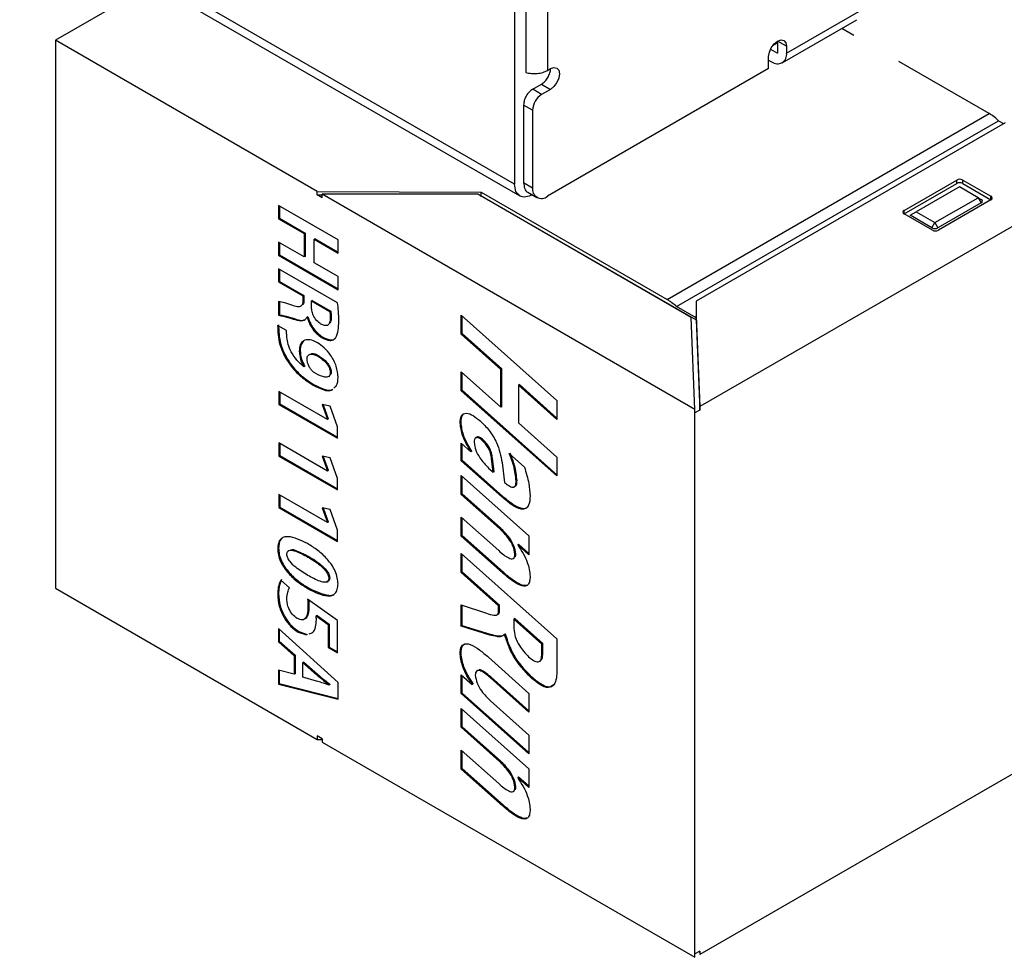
# Model space of a CAD drawing. Header units: millimetres. Extents: x 15 to 205, y 5 to 292.
# Tile 12 of 56: x 120 to 144, y 98 to 120. Entities that reach past the tile are written whole.
import ezdxf

# ---------------------------------------------------------------- set-up
doc = ezdxf.new("R2010")
doc.units = ezdxf.units.MM
doc.layers.add('几何体', color=7, linetype='Continuous')

msp = doc.modelspace()

# ---------------------------------------------------------------- linework, layer by layer
at = {"layer": '几何体'}
for p, q in [((132.0296, 126.1955), (132.0296, 116.4787)), ((132.2953, 123.8585), (132.2953, 119.1225)), ((132.8074, 123.9092), (132.8074, 119.1733)), ((132.0296, 116.4787), (120.3199, 123.2386)), ((120.4442, 122.9639), (132.1539, 116.204)), ((123.4719, 121.216), (121.1647, 119.8841)), ((138.4643, 119.581), (140.2321, 120.6015)), ((138.3607, 119.3521), (140.1285, 120.3726)), ((140.0586, 119.9984), (139.7695, 120.1653)), ((121.1647, 119.8841), (121.1647, 106.9175)), ((127.3611, 116.3071), (121.1647, 119.8841)), ((138.1349, 119.7582), (138.2522, 119.8259)), ((138.4643, 119.7443), (138.2522, 119.8668)), ((138.2522, 119.8259), (138.2522, 119.8668)), ((138.2522, 119.8259), (138.2522, 119.581)), ((138.4643, 119.7443), (138.4643, 119.581)), ((138.0855, 119.6772), (138.2522, 119.581)), ((138.04, 119.2136), (138.04, 119.4994)), ((138.04, 119.4176), (138.1107, 119.3768)), ((143.2602, 118.1502), (141.1193, 119.3861)), ((132.8074, 119.1733), (132.8782, 119.2141)), ((138.04, 119.2136), (132.8074, 116.1929)), ((132.4573, 118.7261), (132.666, 118.8466)), ((132.666, 118.8466), (132.8782, 118.7241)), ((132.6694, 118.6036), (132.4573, 118.7261)), ((132.8782, 118.7241), (132.6694, 118.6036)), ((132.2418, 118.3528), (132.2418, 116.5195)), ((132.4539, 118.2303), (132.2418, 118.3528)), ((132.4539, 118.2303), (132.4539, 116.397)), ((135.6376, 113.7498), (143.2602, 118.1502)), ((135.8584, 113.5815), (143.481, 117.9819)), ((143.633, 117.935), (136.3222, 113.7146)), ((143.481, 117.9819), (143.5976, 117.9146)), ((132.2418, 116.5195), (132.4539, 116.397)), ((145.8428, 116.6593), (136.4101, 111.214)), ((141.2466, 115.8591), (142.4911, 116.5776)), ((141.2466, 115.7775), (142.4911, 116.4959)), ((142.4911, 116.4959), (142.4911, 116.5776)), ((142.6325, 116.5776), (143.2999, 116.1923)), ((142.6325, 116.4959), (142.6325, 116.5776)), ((142.6325, 116.4959), (143.2999, 116.1107)), ((127.3611, 116.2254), (127.3611, 116.3071)), ((127.3611, 116.3071), (131.24, 116.2885)), ((131.24, 116.2885), (135.6376, 113.7498)), ((131.24, 116.2068), (131.24, 116.2885)), ((132.3453, 116.2906), (132.5575, 116.1681)), ((142.5541, 116.4156), (141.5307, 115.8248)), ((142.9974, 116.1597), (142.5541, 116.4156)), ((127.4767, 116.1587), (127.3611, 116.2254)), ((127.3611, 116.2254), (127.4767, 116.2248)), ((127.4767, 116.1587), (127.4767, 116.2403)), ((136.2968, 111.1486), (127.4767, 116.2403)), ((131.1566, 116.2403), (127.4767, 116.2403)), ((136.205, 113.3259), (131.1566, 116.2403)), ((131.2144, 116.2069), (131.24, 116.2068)), ((131.24, 116.2068), (136.3222, 113.2729)), ((141.974, 115.5689), (142.9974, 116.1597)), ((143.0681, 116.0372), (142.0447, 115.4464)), ((143.2999, 116.1107), (142.0553, 115.3922)), ((142.9974, 116.1597), (143.0681, 116.0372)), ((142.9974, 116.1597), (143.0681, 116.1189)), ((143.2999, 116.1107), (143.2999, 116.1923)), ((127.8558, 115.1612), (126.4441, 115.9761)), ((126.4441, 115.9761), (126.4441, 115.6633)), ((126.4653, 115.9639), (126.4653, 115.6756)), ((141.2466, 115.7775), (141.2466, 115.8591)), ((141.3893, 115.7432), (141.5307, 115.8248)), ((141.5307, 115.8248), (141.974, 115.5689)), ((126.4653, 115.6756), (126.4441, 115.6633)), ((126.4441, 115.6633), (127.0541, 115.3112)), ((126.4653, 115.6756), (127.0753, 115.3234)), ((141.9139, 115.3922), (141.2466, 115.7775)), ((141.9033, 115.4464), (141.3893, 115.7432)), ((141.9033, 115.4464), (141.974, 115.5689)), ((141.974, 115.5689), (142.0447, 115.4464)), ((127.0753, 115.3234), (127.0541, 115.3112)), ((127.0753, 115.3234), (127.0753, 114.7692)), ((127.0541, 114.7569), (126.4441, 115.1091)), ((126.4441, 115.1091), (126.4441, 114.7963)), ((126.4653, 115.0969), (126.4653, 114.8085)), ((127.0541, 115.3112), (127.0541, 114.7569)), ((127.3112, 115.1872), (127.29, 115.175)), ((127.29, 114.6208), (127.29, 115.175)), ((127.29, 115.175), (127.8558, 114.8483)), ((127.3112, 115.1872), (127.8558, 114.8728)), ((127.8558, 114.8483), (127.8558, 115.1612)), ((126.4653, 114.8085), (126.4441, 114.7963)), ((126.4441, 114.7963), (127.8558, 113.9813)), ((126.4653, 114.8085), (127.8558, 114.0058)), ((127.0753, 114.7692), (127.0541, 114.7569)), ((127.8558, 114.2941), (127.29, 114.6208)), ((126.4446, 114.4783), (126.4446, 114.1654)), ((127.8419, 113.6719), (126.4446, 114.4783)), ((126.4658, 114.466), (126.4658, 114.1777)), ((126.4658, 114.1777), (126.4446, 114.1654)), ((126.4446, 114.1654), (127.0196, 113.8335)), ((126.4658, 114.1777), (127.0408, 113.8457)), ((127.8558, 113.9813), (127.8558, 114.2941)), ((126.4444, 113.7009), (126.4446, 113.3789)), ((126.4657, 113.7131), (126.4658, 113.3911)), ((127.0408, 113.8457), (127.0196, 113.8335)), ((127.0196, 113.8335), (127.0196, 113.7273)), ((127.0408, 113.7396), (127.0196, 113.7273)), ((127.0408, 113.8457), (127.0408, 113.7396)), ((127.2219, 113.5874), (127.2222, 113.7165)), ((127.2434, 113.7288), (127.2222, 113.7165)), ((127.2222, 113.7165), (127.6569, 113.4656)), ((127.2434, 113.7288), (127.6781, 113.4778)), ((136.3222, 113.7146), (136.3222, 113.3546)), ((127.6781, 113.4778), (127.6569, 113.4656)), ((136.3222, 113.3138), (135.8584, 113.5815)), ((126.4658, 113.3911), (126.4446, 113.3789)), ((126.8563, 113.2866), (126.8351, 113.2743)), ((127.1346, 113.3417), (127.1134, 113.3295)), ((127.1134, 113.3295), (127.119, 113.326)), ((127.1403, 113.3382), (127.119, 113.326)), ((127.1346, 113.3417), (127.1403, 113.3382)), ((127.689, 113.3275), (127.6677, 113.3152)), ((130.7688, 113.3766), (133.0316, 111.3579)), ((130.7688, 112.9305), (130.7688, 113.3766)), ((130.79, 112.9427), (130.79, 113.3577)), ((136.2968, 111.1486), (136.205, 113.3259)), ((136.3222, 113.3546), (136.4101, 111.214)), ((136.3222, 113.3138), (136.3222, 113.3546)), ((136.3222, 113.2729), (136.3222, 113.3138)), ((136.3222, 113.2729), (136.4101, 111.1323)), ((126.6361, 113.0141), (126.4225, 113.1373)), ((127.494, 112.8553), (127.4728, 112.843)), ((130.79, 112.9427), (130.7688, 112.9305)), ((131.707, 112.0936), (130.7688, 112.9305)), ((131.7282, 112.1059), (130.79, 112.9427)), ((126.956, 112.5412), (126.9348, 112.5289)), ((127.4082, 112.4119), (127.387, 112.3997)), ((127.063, 112.171), (127.0418, 112.1588)), ((127.0436, 112.1641), (127.0418, 112.1588)), ((127.0648, 112.1763), (127.0436, 112.1641)), ((127.0648, 112.1763), (127.063, 112.171)), ((131.7282, 112.1059), (131.707, 112.0936)), ((131.707, 111.2014), (131.707, 112.0936)), ((131.7282, 111.2136), (131.7282, 112.1059)), ((127.689, 112.0374), (127.6677, 112.0251)), ((127.6677, 112.0251), (127.668, 112.0247)), ((127.6892, 112.037), (127.668, 112.0247)), ((127.689, 112.0374), (127.6892, 112.037)), ((130.7688, 112.0383), (131.707, 111.2014)), ((130.7688, 111.5921), (130.7688, 112.0383)), ((130.79, 111.6044), (130.79, 112.0193)), ((127.2882, 111.7327), (127.267, 111.7204)), ((130.79, 111.6044), (130.7688, 111.5921)), ((133.0316, 109.5734), (130.7688, 111.5921)), ((133.0316, 109.6046), (130.79, 111.6044)), ((132.1422, 111.7365), (132.1209, 111.7242)), ((132.1209, 111.7242), (132.1209, 110.832)), ((133.0316, 110.9117), (132.1209, 111.7242)), ((133.0316, 110.9429), (132.1422, 111.7365)), ((127.6002, 110.9126), (126.4502, 111.5765)), ((126.4502, 111.5765), (126.4502, 111.2674)), ((126.4714, 111.5642), (126.4714, 111.2796)), ((133.0316, 111.3579), (133.0316, 110.9117)), ((126.4714, 111.2796), (126.4502, 111.2674)), ((126.4502, 111.2674), (127.8361, 110.4673)), ((126.4714, 111.2796), (127.8361, 110.4918)), ((127.6681, 111.2224), (127.4749, 111.2659)), ((127.4749, 111.2659), (127.6002, 110.9169)), ((127.5027, 111.2596), (127.6214, 110.9291)), ((127.8361, 110.7335), (127.6681, 111.2224)), ((131.7282, 111.2136), (131.707, 111.2014)), ((136.2968, 111.0669), (136.2968, 111.1486)), ((136.4101, 111.1323), (136.2968, 111.0669)), ((136.4101, 111.1323), (136.4101, 111.214)), ((127.6214, 110.9291), (127.6002, 110.9169)), ((127.6214, 110.9248), (127.6002, 110.9126)), ((127.6002, 110.9169), (127.6002, 110.9126)), ((127.6214, 110.9291), (127.6214, 110.9248)), ((136.2968, 98.2636), (136.2968, 111.0669)), ((127.8361, 110.4673), (127.8361, 110.7335)), ((130.7624, 110.8406), (130.7412, 110.8284)), ((132.1209, 110.832), (133.0316, 110.0195)), ((131.2867, 110.4284), (131.2655, 110.4162)), ((127.6002, 109.6909), (126.4502, 110.3548)), ((126.4502, 110.3548), (126.4502, 110.0456)), ((126.4714, 110.3425), (126.4714, 110.0579)), ((130.7688, 110.3494), (130.9973, 110.1453)), ((130.7688, 109.9352), (130.7688, 110.3494)), ((130.79, 109.9474), (130.79, 110.3305)), ((126.4714, 110.0579), (126.4502, 110.0456)), ((126.4502, 110.0456), (127.8361, 109.2456)), ((126.4714, 110.0579), (127.8361, 109.27)), ((127.6681, 110.0007), (127.4749, 110.0441)), ((127.4749, 110.0441), (127.6002, 109.6951)), ((127.5027, 110.0379), (127.6214, 109.7074)), ((127.8361, 109.5118), (127.6681, 110.0007)), ((131.0185, 110.163), (130.9973, 110.1508)), ((131.0185, 110.1575), (130.9973, 110.1453)), ((130.9973, 110.1453), (130.9973, 110.1508)), ((131.0185, 110.1575), (131.0185, 110.163)), ((131.5075, 109.9928), (131.4863, 109.9805)), ((131.5246, 109.6621), (131.4863, 109.9805)), ((131.5459, 109.6744), (131.5075, 109.9928)), ((131.9002, 110.1051), (132.2606, 109.7835)), ((133.0316, 110.0195), (133.0316, 109.5734)), ((130.79, 109.9474), (130.7688, 109.9352)), ((131.7286, 109.0789), (130.7688, 109.9352)), ((131.7498, 109.0911), (130.79, 109.9474)), ((131.4138, 109.761), (131.5246, 109.6621)), ((131.7346, 109.8919), (131.7928, 109.4227)), ((127.6214, 109.7074), (127.6002, 109.6951)), ((127.6214, 109.7031), (127.6002, 109.6909)), ((127.6002, 109.6951), (127.6002, 109.6909)), ((127.6214, 109.7074), (127.6214, 109.7031)), ((127.8361, 109.2456), (127.8361, 109.5118)), ((130.7688, 109.5847), (132.3693, 108.1569)), ((130.7688, 109.1385), (130.7688, 109.5847)), ((130.79, 109.1508), (130.79, 109.5657)), ((131.5459, 109.6744), (131.5246, 109.6621)), ((132.087, 109.4641), (132.0658, 109.4518)), ((127.6002, 108.4691), (126.4502, 109.133)), ((126.4502, 109.133), (126.4502, 108.8239)), ((126.4714, 109.1208), (126.4714, 108.8361)), ((130.79, 109.1508), (130.7688, 109.1385)), ((131.6738, 108.3313), (130.7688, 109.1385)), ((131.695, 108.3435), (130.79, 109.1508)), ((131.7498, 109.0911), (131.7286, 109.0789)), ((126.4714, 108.8361), (126.4502, 108.8239)), ((126.4502, 108.8239), (127.8361, 108.0238)), ((126.4714, 108.8361), (127.8361, 108.0483)), ((127.6681, 108.779), (127.4749, 108.8224)), ((127.4749, 108.8224), (127.6002, 108.4734)), ((127.5027, 108.8161), (127.6214, 108.4856)), ((127.8361, 108.29), (127.6681, 108.779)), ((130.7688, 108.5968), (131.6536, 107.8073)), ((130.7688, 108.1507), (130.7688, 108.5968)), ((130.79, 108.163), (130.79, 108.5779)), ((127.6214, 108.4856), (127.6002, 108.4734)), ((127.6214, 108.4814), (127.6002, 108.4691)), ((127.6002, 108.4734), (127.6002, 108.4691)), ((127.6214, 108.4856), (127.6214, 108.4814)), ((131.695, 108.3435), (131.6738, 108.3313)), ((127.8361, 108.0238), (127.8361, 108.29)), ((130.79, 108.163), (130.7688, 108.1507)), ((131.7415, 107.283), (130.7688, 108.1507)), ((131.7627, 107.2952), (130.79, 108.163)), ((132.3693, 108.1569), (132.3693, 107.7107)), ((126.4451, 107.8651), (126.4239, 107.8529)), ((126.4451, 107.8651), (126.4239, 107.8528)), ((126.4451, 107.8651), (126.4451, 107.8651)), ((132.1249, 107.96), (132.1037, 107.9477)), ((132.1037, 107.9477), (132.1037, 107.9422)), ((132.3693, 107.7107), (132.1037, 107.9477)), ((132.3693, 107.7419), (132.1249, 107.96)), ((126.4239, 107.8529), (126.4239, 107.8528)), ((126.6404, 107.7239), (126.6404, 107.7257)), ((127.16, 107.6683), (127.1387, 107.656)), ((130.7688, 107.7365), (133.0316, 105.7177)), ((130.7688, 107.2904), (130.7688, 107.7365)), ((130.79, 107.3026), (130.79, 107.7176)), ((132.0594, 107.7334), (132.0382, 107.7212)), ((127.6564, 107.1597), (127.6352, 107.1474)), ((130.79, 107.3026), (130.7688, 107.2904)), ((131.6518, 106.5028), (130.7688, 107.2904)), ((131.673, 106.515), (130.79, 107.3026)), ((131.7627, 107.2952), (131.7415, 107.283)), ((126.7033, 106.9283), (126.4967, 107.1091)), ((121.1647, 106.9175), (127.3611, 103.3404)), ((126.4451, 106.7804), (126.4239, 106.7681)), ((127.1653, 106.9167), (127.1441, 106.9045)), ((127.8365, 106.1526), (127.1316, 106.6575)), ((127.1616, 106.4838), (127.1403, 106.4716)), ((130.7688, 106.5276), (131.3621, 106.3255)), ((130.7688, 106.0158), (130.7688, 106.5276)), ((130.79, 106.028), (130.79, 106.5204)), ((131.673, 106.515), (131.6518, 106.5028)), ((131.6518, 106.3689), (131.6518, 106.5028)), ((131.673, 106.3811), (131.673, 106.515)), ((127.3554, 106.274), (127.3342, 106.2617)), ((127.3342, 106.2617), (127.6168, 106.056)), ((127.3554, 106.274), (127.638, 106.0682)), ((131.6118, 106.2847), (131.6383, 106.3)), ((131.673, 106.3811), (131.6518, 106.3689)), ((127.638, 106.0682), (127.6168, 106.056)), ((127.6168, 106.056), (127.6168, 105.5127)), ((127.638, 106.0682), (127.638, 105.525)), ((127.8365, 105.3859), (127.8365, 106.1526)), ((130.79, 106.028), (130.7688, 106.0158)), ((131.4414, 105.8092), (130.7688, 106.0158)), ((131.4626, 105.8215), (130.79, 106.028)), ((132.0318, 106.1969), (132.0106, 106.1847)), ((132.0106, 106.1847), (132.0106, 105.9621)), ((132.6728, 105.5937), (132.0106, 106.1847)), ((132.694, 105.606), (132.0318, 106.1969)), ((127.8536, 104.688), (126.4407, 105.9676)), ((126.4407, 105.9676), (126.4407, 105.6483)), ((126.4619, 105.9484), (126.4619, 105.6606)), ((126.9277, 105.8912), (126.9065, 105.879)), ((126.9065, 105.879), (127.1022, 105.8126)), ((126.9277, 105.8912), (127.1234, 105.8248)), ((131.4626, 105.8215), (131.4414, 105.8092)), ((131.808, 105.8322), (131.7868, 105.8199)), ((131.7928, 105.8145), (131.7868, 105.8199)), ((131.814, 105.8267), (131.7928, 105.8145)), ((131.814, 105.8267), (131.808, 105.8322)), ((126.4619, 105.6606), (126.4407, 105.6483)), ((126.4407, 105.6483), (126.8148, 105.3196)), ((126.4619, 105.6606), (126.836, 105.3318)), ((132.694, 105.606), (132.6728, 105.5937)), ((132.6728, 105.3627), (132.6728, 105.5937)), ((132.694, 105.375), (132.694, 105.606)), ((133.0316, 105.7177), (133.0316, 104.9913)), ((126.836, 105.3318), (126.8148, 105.3196)), ((126.8148, 105.3196), (126.8148, 104.8812)), ((126.836, 105.3318), (126.836, 104.8934)), ((127.638, 105.525), (127.6168, 105.5127)), ((127.6168, 105.5127), (127.8365, 105.3859)), ((127.638, 105.525), (127.8365, 105.4104)), ((130.7624, 105.3708), (130.7412, 105.3586)), ((132.694, 105.375), (132.6728, 105.3627)), ((127.0386, 105.1701), (127.0174, 105.1579)), ((127.0174, 104.8089), (127.0174, 105.1579)), ((127.0174, 105.1579), (127.3442, 104.8713)), ((127.0386, 105.1701), (127.3654, 104.8836)), ((131.4108, 105.2837), (132.3693, 104.4286)), ((126.8148, 104.8812), (126.4407, 104.9801)), ((126.4407, 104.9801), (126.4407, 104.6502)), ((126.4619, 104.9745), (126.4619, 104.6625)), ((126.836, 104.8934), (126.8148, 104.8812)), ((127.3654, 104.8836), (127.3442, 104.8713)), ((130.7688, 104.8686), (131.0241, 104.6411)), ((130.7688, 104.4225), (130.7688, 104.8686)), ((130.79, 104.4348), (130.79, 104.8497)), ((126.4619, 104.6625), (126.4407, 104.6502)), ((126.4407, 104.6502), (127.8536, 104.2921)), ((126.4619, 104.6625), (127.8536, 104.3097)), ((127.3422, 104.7195), (127.0174, 104.8089)), ((127.6548, 104.6445), (127.6336, 104.6322)), ((127.6336, 104.6322), (127.6339, 104.6254)), ((127.6551, 104.6376), (127.6339, 104.6254)), ((127.6548, 104.6445), (127.6551, 104.6376)), ((127.8536, 104.2921), (127.8536, 104.688)), ((131.0453, 104.6603), (131.0241, 104.6481)), ((131.0453, 104.6534), (131.0241, 104.6411)), ((131.0241, 104.6411), (131.0241, 104.6481)), ((131.0453, 104.6534), (131.0453, 104.6603)), ((131.4769, 104.81), (131.4557, 104.7977)), ((132.3693, 103.9825), (131.4557, 104.7977)), ((132.3693, 104.0137), (131.4769, 104.81)), ((132.4405, 104.8103), (132.4193, 104.7981)), ((130.79, 104.4348), (130.7688, 104.4225)), ((132.3693, 102.9947), (130.7688, 104.4225)), ((132.3693, 103.0259), (130.79, 104.4348)), ((132.3693, 104.4286), (132.3693, 103.9825)), ((131.4613, 104.2508), (132.3693, 103.4408)), ((130.7688, 104.072), (132.3693, 102.6442)), ((130.7688, 103.6259), (130.7688, 104.072)), ((130.79, 103.6381), (130.79, 104.0531)), ((145.8428, 103.6927), (136.4101, 98.2473)), ((130.79, 103.6381), (130.7688, 103.6259)), ((131.6738, 102.8187), (130.7688, 103.6259)), ((131.695, 102.8309), (130.79, 103.6381)), ((132.3693, 103.4408), (132.3693, 102.9947)), ((127.4767, 103.3553), (127.3611, 103.422)), ((127.3611, 103.422), (127.3611, 103.3404)), ((127.3611, 103.3404), (127.4767, 103.3398)), ((127.4767, 103.3553), (127.4767, 103.2737)), ((127.4767, 103.2737), (136.2968, 98.1819)), ((130.7688, 103.0842), (131.6536, 102.2946)), ((130.7688, 102.6381), (130.7688, 103.0842)), ((130.79, 102.6503), (130.79, 103.0653)), ((131.695, 102.8309), (131.6738, 102.8187)), ((130.79, 102.6503), (130.7688, 102.6381)), ((131.7415, 101.7703), (130.7688, 102.6381)), ((131.7627, 101.7826), (130.79, 102.6503)), ((132.3693, 102.6442), (132.3693, 102.1981)), ((132.1249, 102.4473), (132.1037, 102.4351)), ((132.1037, 102.4351), (132.1037, 102.4296)), ((132.3693, 102.1981), (132.1037, 102.4351)), ((132.3693, 102.2293), (132.1249, 102.4473)), ((132.0594, 102.2208), (132.0382, 102.2085)), ((131.7627, 101.7826), (131.7415, 101.7703)), ((136.4101, 98.329), (136.2968, 98.2636)), ((136.4068, 98.3271), (136.4101, 98.2473)), ((136.4101, 98.329), (136.4101, 98.2473)), ((136.2968, 98.1819), (136.2968, 98.2636))]:
    msp.add_line(p, q, dxfattribs=at)
at = {"layer": '几何体', "flags": 128}
for points in [[(138.04, 119.4994), (138.0562, 119.6024), (138.1022, 119.7085), (138.171, 119.8013), (138.2522, 119.8668), (138.3333, 119.895), (138.4022, 119.8816), (138.4482, 119.8287), (138.4643, 119.7443)], [(132.8782, 119.2141), (132.9593, 119.2423), (133.0282, 119.2289), (133.0741, 119.176), (133.0903, 119.0916), (133.0741, 118.9885), (133.0282, 118.8825), (132.9593, 118.7897), (132.8782, 118.7241)]]:
    msp.add_lwpolyline(points, dxfattribs=at)
at = {"layer": '几何体'}
for centre, radius, start, end in [((138.2488, 119.546), 0.2184, 230.79671, 9.21404), ((132.9218, 118.2091), 0.4684, 122.60548, 177.39452), ((142.6682, 117.1445), 1.1671, 45.85457, 59.51629), ((142.5618, 116.4411), 0.1537, 62.60967, 117.39033), ((142.5618, 116.3594), 0.1537, 62.60967, 117.39033), ((132.6694, 116.3621), 0.2184, 170.78596, 309.20329), ((143.0526, 116.0781), 0.0437, 290.78342, 69.21658), ((143.2844, 116.1515), 0.0437, 290.78342, 69.21658), ((141.2621, 115.8183), 0.0437, 110.78342, 249.21658), ((141.974, 115.5829), 0.1537, 242.60967, 297.39033), ((141.9846, 115.5287), 0.1537, 242.60967, 297.39033), ((135.0456, 112.744), 1.1671, 45.85457, 59.51629)]:
    msp.add_arc(centre, radius, start, end, dxfattribs=at)
for points in [[(132.2953, 119.1225), (132.3388, 119.1132), (132.4257, 119.0945), (132.5664, 119.0973), (132.7007, 119.1217), (132.7719, 119.1561), (132.8074, 119.1733)], [(132.4573, 118.7261), (132.429, 118.7061), (132.3726, 118.666), (132.3013, 118.5673), (132.2515, 118.4563), (132.245, 118.3873), (132.2418, 118.3528)], [(132.4539, 116.2337), (132.3983, 116.209), (132.2871, 116.1595), (132.1469, 116.1918), (132.0488, 116.2972), (132.036, 116.4182), (132.0296, 116.4787)]]:
    msp.add_open_spline(points, degree=3, dxfattribs=at)
for points, knots in [([(132.666, 118.8466), (132.6937, 118.8663), (132.7492, 118.9056), (132.8206, 119.0036), (132.8646, 119.1095), (132.8835, 119.1859), (132.8782, 119.2141), (132.8781, 119.2141)], [0, 0, 0, 0, 0.2499735, 0.4999469, 0.7499204, 0.9998938, 1, 1, 1, 1]), ([(132.2418, 116.5195), (132.2478, 116.4707), (132.2599, 116.3732), (132.3071, 116.298), (132.3453, 116.2906), (132.3453, 116.2906)], [0, 0, 0, 0, 0.49994894, 0.99989787, 1, 1, 1, 1]), ([(126.7799, 113.6089), (126.7161, 113.6314), (126.6024, 113.6716), (126.4927, 113.6919), (126.4444, 113.7009)], [0, 0, 0, 0, 0.5602619, 1, 1, 1, 1]), ([(127.0196, 113.7273), (127.0175, 113.6883), (127.0135, 113.6105), (126.9189, 113.5612), (126.8327, 113.5907), (126.7799, 113.6089)], [0, 0, 0, 0, 0.280135, 0.5580871, 1, 1, 1, 1]), ([(127.0408, 113.7396), (127.0423, 113.6958), (127.044, 113.6465), (127.0165, 113.6312), (127.0134, 113.6294)], [0, 0, 0, 0, 0.8865553, 1, 1, 1, 1]), ([(127.4486, 113.1699), (127.4129, 113.1946), (127.3417, 113.2441), (127.2636, 113.369), (127.2274, 113.4878), (127.2238, 113.5542), (127.2219, 113.5874)], [0, 0, 0, 0, 0.2797711, 0.5586552, 0.7790248, 1, 1, 1, 1]), ([(127.6569, 113.4656), (127.6609, 113.4366), (127.6681, 113.3847), (127.6678, 113.3365), (127.6677, 113.3152)], [0, 0, 0, 0, 0.5595892, 1, 1, 1, 1]), ([(127.6781, 113.4778), (127.6821, 113.4488), (127.6893, 113.397), (127.6891, 113.3487), (127.689, 113.3275)], [0, 0, 0, 0, 0.5595892, 1, 1, 1, 1]), ([(127.8704, 113.2343), (127.869, 113.3141), (127.8665, 113.4566), (127.8494, 113.6061), (127.8419, 113.6719)], [0, 0, 0, 0, 0.5600042, 1, 1, 1, 1]), ([(126.4446, 113.3789), (126.5167, 113.3628), (126.6456, 113.3342), (126.7771, 113.2926), (126.8351, 113.2743)], [0, 0, 0, 0, 0.5596728, 1, 1, 1, 1]), ([(126.4658, 113.3911), (126.5379, 113.3751), (126.6668, 113.3464), (126.7984, 113.3049), (126.8563, 113.2866)], [0, 0, 0, 0, 0.5596728, 1, 1, 1, 1]), ([(126.8351, 113.2743), (126.8984, 113.2582), (126.9866, 113.2357), (127.0787, 113.2697), (127.1018, 113.3095), (127.1134, 113.3295)], [0, 0, 0, 0, 0.5594712, 0.7797611, 1, 1, 1, 1]), ([(126.8563, 113.2866), (126.922, 113.2658), (126.9941, 113.2429), (127.0472, 113.2673), (127.0519, 113.2694)], [0, 0, 0, 0, 0.9120633, 1, 1, 1, 1]), ([(127.119, 113.326), (127.1385, 113.2711), (127.1774, 113.1614), (127.2962, 112.9742), (127.4059, 112.8927), (127.4728, 112.843)], [0, 0, 0, 0, 0.28087161, 0.56173294, 1, 1, 1, 1]), ([(127.1403, 113.3382), (127.1597, 113.2834), (127.1986, 113.1736), (127.3174, 112.9864), (127.4271, 112.9049), (127.494, 112.8553)], [0, 0, 0, 0, 0.28087161, 0.56173294, 1, 1, 1, 1]), ([(127.6677, 113.3152), (127.6652, 113.2774), (127.6601, 113.2019), (127.6118, 113.1272), (127.5288, 113.1313), (127.4754, 113.157), (127.4486, 113.1699)], [0, 0, 0, 0, 0.2802748, 0.5593375, 0.7790334, 1, 1, 1, 1]), ([(127.4728, 112.843), (127.5365, 112.8152), (127.6321, 112.7735), (127.7429, 112.7877), (127.8201, 112.8627), (127.8626, 113.0192), (127.8678, 113.1626), (127.8704, 113.2343)], [0, 0, 0, 0, 0.24965, 0.3746502, 0.4994997, 0.7498694, 1, 1, 1, 1]), ([(127.689, 113.3275), (127.688, 113.2874), (127.6867, 113.2258), (127.6561, 113.1933), (127.6455, 113.182)], [0, 0, 0, 0, 0.6514936, 1, 1, 1, 1]), ([(126.4225, 113.1373), (126.4274, 112.9884), (126.4373, 112.692), (126.6743, 112.2282), (126.9731, 111.9092), (127.169, 111.7834), (127.267, 111.7204)], [0, 0, 0, 0, 0.2804528, 0.5580511, 0.7787787, 1, 1, 1, 1]), ([(126.4437, 113.1496), (126.4486, 113.0006), (126.4585, 112.7042), (126.6955, 112.2404), (126.9943, 111.9214), (127.1902, 111.7956), (127.2882, 111.7327)], [0, 0, 0, 0, 0.2804528, 0.5580511, 0.7787787, 1, 1, 1, 1]), ([(126.6417, 112.8554), (126.6391, 112.8859), (126.6343, 112.9404), (126.6356, 112.9916), (126.6361, 113.0141)], [0, 0, 0, 0, 0.5603338, 1, 1, 1, 1]), ([(127.0418, 112.1588), (126.9864, 112.2079), (126.8756, 112.3061), (126.7452, 112.495), (126.666, 112.6877), (126.6498, 112.7995), (126.6417, 112.8554)], [0, 0, 0, 0, 0.2801523, 0.5598189, 0.7796978, 1, 1, 1, 1]), ([(127.3625, 112.7269), (127.302, 112.7561), (127.1813, 112.8142), (127.0355, 112.7889), (126.9485, 112.6854), (126.9394, 112.5811), (126.9348, 112.5289)], [0, 0, 0, 0, 0.28060322, 0.55968589, 0.77968208, 1, 1, 1, 1]), ([(127.0428, 112.7653), (127.019, 112.7426), (126.9663, 112.6922), (126.9596, 112.5947), (126.956, 112.5412)], [0, 0, 0, 0, 0.4517543, 1, 1, 1, 1]), ([(127.494, 112.8553), (127.5572, 112.8283), (127.6519, 112.7878), (127.7535, 112.7952), (127.7817, 112.8256), (127.7916, 112.8362)], [0, 0, 0, 0, 0.5642736, 0.8468063, 1, 1, 1, 1]), ([(126.9348, 112.5289), (126.9396, 112.4618), (126.9483, 112.3418), (127.0144, 112.2184), (127.0436, 112.1641)], [0, 0, 0, 0, 0.5597657, 1, 1, 1, 1]), ([(126.956, 112.5412), (126.9608, 112.474), (126.9695, 112.3541), (127.0357, 112.2307), (127.0648, 112.1763)], [0, 0, 0, 0, 0.5597657, 1, 1, 1, 1]), ([(127.8533, 111.9072), (127.845, 111.9939), (127.8285, 112.1671), (127.692, 112.4234), (127.5288, 112.6148), (127.4179, 112.6895), (127.3625, 112.7269)], [0, 0, 0, 0, 0.27989517, 0.55887433, 0.77927902, 1, 1, 1, 1]), ([(127.119, 112.3376), (127.1202, 112.3545), (127.1226, 112.3884), (127.1482, 112.4384), (127.2317, 112.4751), (127.3249, 112.4298), (127.387, 112.3997)], [0, 0, 0, 0, 0.1257132, 0.251352, 0.5010752, 1, 1, 1, 1]), ([(127.2259, 112.0739), (127.2093, 112.0964), (127.176, 112.1414), (127.1309, 112.2346), (127.1235, 112.2986), (127.119, 112.3376)], [0, 0, 0, 0, 0.2804745, 0.5614085, 1, 1, 1, 1]), ([(127.2192, 112.4624), (127.2233, 112.4645), (127.271, 112.49), (127.3426, 112.4492), (127.4082, 112.4119)], [0, 0, 0, 0, 0.0845282, 1, 1, 1, 1]), ([(127.387, 112.3997), (127.4496, 112.3571), (127.5436, 112.2933), (127.6334, 112.163), (127.663, 112.0816), (127.6662, 112.044), (127.6677, 112.0251)], [0, 0, 0, 0, 0.4991673, 0.7489648, 0.8743923, 1, 1, 1, 1]), ([(127.4082, 112.4119), (127.4708, 112.3694), (127.5648, 112.3056), (127.6546, 112.1753), (127.6842, 112.0938), (127.6874, 112.0562), (127.689, 112.0374)], [0, 0, 0, 0, 0.4991673, 0.7489648, 0.8743923, 1, 1, 1, 1]), ([(127.3289, 111.9975), (127.3091, 112.0085), (127.2739, 112.0279), (127.2406, 112.0599), (127.2259, 112.0739)], [0, 0, 0, 0, 0.5609478, 1, 1, 1, 1]), ([(127.668, 112.0247), (127.6658, 112.0052), (127.6615, 111.9662), (127.6235, 111.9149), (127.5097, 111.9054), (127.4012, 111.9607), (127.3289, 111.9975)], [0, 0, 0, 0, 0.12535525, 0.25052983, 0.49978128, 1, 1, 1, 1]), ([(127.6892, 112.037), (127.6877, 112.0167), (127.6854, 111.9862), (127.6705, 111.9686), (127.6655, 111.9628)], [0, 0, 0, 0, 0.6676119, 1, 1, 1, 1]), ([(127.7557, 111.6611), (127.779, 111.678), (127.8438, 111.7248), (127.8496, 111.8361), (127.8533, 111.9072)], [0, 0, 0, 0, 0.3605907, 1, 1, 1, 1]), ([(127.267, 111.7204), (127.3432, 111.6835), (127.4952, 111.6097), (127.6619, 111.5719), (127.7091, 111.617), (127.7097, 111.6175)], [0, 0, 0, 0, 0.4980229, 0.9939778, 1, 1, 1, 1]), ([(127.2882, 111.7327), (127.3644, 111.6957), (127.5165, 111.6219), (127.6831, 111.5841), (127.7303, 111.6292), (127.7309, 111.6298)], [0, 0, 0, 0, 0.4980229, 0.9939778, 1, 1, 1, 1]), ([(130.7412, 110.8284), (130.7458, 110.8899), (130.7527, 110.9824), (130.8189, 111.0488), (130.9103, 111.0681), (131.0513, 111.0129), (131.1581, 110.9234), (131.2116, 110.8785)], [0, 0, 0, 0, 0.2493899, 0.3746449, 0.4998507, 0.7490854, 1, 1, 1, 1]), ([(130.7624, 110.8406), (130.765, 110.9049), (130.7683, 110.9864), (130.8117, 111.0245), (130.8209, 111.0325)], [0, 0, 0, 0, 0.7880974, 1, 1, 1, 1]), ([(130.9973, 110.1508), (130.9194, 110.2767), (130.7805, 110.5013), (130.7532, 110.7285), (130.7412, 110.8284)], [0, 0, 0, 0, 0.5606155, 1, 1, 1, 1]), ([(131.0185, 110.163), (130.9406, 110.2889), (130.8017, 110.5135), (130.7744, 110.7408), (130.7624, 110.8406)], [0, 0, 0, 0, 0.5606155, 1, 1, 1, 1]), ([(131.2116, 110.8785), (131.2861, 110.8057), (131.4349, 110.6605), (131.6503, 110.3096), (131.7027, 110.0502), (131.7346, 109.8919)], [0, 0, 0, 0, 0.2810011, 0.5612767, 1, 1, 1, 1]), ([(131.2655, 110.4162), (131.2396, 110.4375), (131.1881, 110.4801), (131.1138, 110.4924), (131.0762, 110.4444), (131.0736, 110.3981), (131.0724, 110.3748)], [0, 0, 0, 0, 0.28102352, 0.55932359, 0.77898305, 1, 1, 1, 1]), ([(131.2867, 110.4284), (131.2611, 110.4495), (131.2101, 110.4914), (131.1378, 110.5067), (131.1184, 110.4747), (131.1112, 110.4629)], [0, 0, 0, 0, 0.3889997, 0.7742296, 1, 1, 1, 1]), ([(131.5075, 109.9928), (131.5005, 110.0357), (131.4864, 110.1216), (131.421, 110.2858), (131.3376, 110.3744), (131.2867, 110.4284)], [0, 0, 0, 0, 0.2813937, 0.562134, 1, 1, 1, 1]), ([(131.0724, 110.3748), (131.0811, 110.313), (131.0987, 110.189), (131.2235, 109.9603), (131.3417, 109.8365), (131.4138, 109.761)], [0, 0, 0, 0, 0.2792028, 0.5601092, 1, 1, 1, 1]), ([(131.4863, 109.9805), (131.4792, 110.0235), (131.4652, 110.1093), (131.3998, 110.2735), (131.3163, 110.3622), (131.2655, 110.4162)], [0, 0, 0, 0, 0.2813937, 0.562134, 1, 1, 1, 1]), ([(132.0658, 109.4518), (132.0535, 109.5706), (132.0316, 109.783), (131.9404, 110.0065), (131.9002, 110.1051)], [0, 0, 0, 0, 0.5589054, 1, 1, 1, 1]), ([(132.087, 109.4641), (132.0747, 109.5828), (132.0528, 109.7953), (131.9616, 110.0187), (131.9214, 110.1173)], [0, 0, 0, 0, 0.5589054, 1, 1, 1, 1]), ([(132.2606, 109.7835), (132.3012, 109.6525), (132.3738, 109.4184), (132.3898, 109.2007), (132.3969, 109.1048)], [0, 0, 0, 0, 0.5595918, 1, 1, 1, 1]), ([(131.7928, 109.4227), (131.8244, 109.396), (131.8873, 109.3428), (131.9721, 109.3012), (132.0267, 109.3135), (132.0609, 109.3598), (132.0638, 109.415), (132.0658, 109.4518)], [0, 0, 0, 0, 0.2509688, 0.5000573, 0.6250407, 0.750174, 1, 1, 1, 1]), ([(132.0102, 109.3214), (132.0227, 109.3228), (132.0493, 109.3258), (132.0818, 109.3728), (132.0849, 109.4276), (132.087, 109.4641)], [0, 0, 0, 0, 0.2282731, 0.4858176, 1, 1, 1, 1]), ([(132.3969, 109.1048), (132.3917, 109.0172), (132.3839, 108.8855), (132.2914, 108.7891), (132.1536, 108.7798), (131.9535, 108.8874), (131.8037, 109.0149), (131.7286, 109.0789)], [0, 0, 0, 0, 0.2494083, 0.3743537, 0.4993135, 0.7489341, 1, 1, 1, 1]), ([(132.3378, 108.843), (132.3282, 108.8316), (132.2975, 108.7947), (132.172, 108.796), (131.9756, 108.8984), (131.8252, 109.0268), (131.7498, 109.0911)], [0, 0, 0, 0, 0.08277477, 0.26597132, 0.6319262, 1, 1, 1, 1]), ([(132.0382, 107.7212), (132.0269, 107.7843), (132.0043, 107.9113), (131.8671, 108.1355), (131.7471, 108.2571), (131.6738, 108.3313)], [0, 0, 0, 0, 0.278163, 0.5591898, 1, 1, 1, 1]), ([(132.0594, 107.7334), (132.0481, 107.7966), (132.0255, 107.9236), (131.8884, 108.1477), (131.7683, 108.2693), (131.695, 108.3435)], [0, 0, 0, 0, 0.278163, 0.5591898, 1, 1, 1, 1]), ([(127.1331, 107.9724), (126.974, 108.0505), (126.7748, 108.1482), (126.568, 108.1322), (126.4853, 108.08), (126.4349, 107.9828), (126.4276, 107.8962), (126.4239, 107.8529)], [0, 0, 0, 0, 0.4986219, 0.6240795, 0.7493323, 0.8745688, 1, 1, 1, 1]), ([(126.5327, 108.0982), (126.5255, 108.094), (126.4905, 108.0738), (126.4573, 107.993), (126.4492, 107.9077), (126.4451, 107.8651)], [0, 0, 0, 0, 0.1138483, 0.5565801, 1, 1, 1, 1]), ([(126.4451, 107.8651), (126.4481, 107.8171), (126.4541, 107.7213), (126.5253, 107.5111), (126.6927, 107.2722), (126.9257, 107.0655), (127.0854, 106.9663), (127.1653, 106.9167)], [0, 0, 0, 0, 0.1252529, 0.2503184, 0.4987749, 0.7491273, 1, 1, 1, 1]), ([(127.8517, 107.0181), (127.8483, 107.0663), (127.8416, 107.1625), (127.7897, 107.3205), (127.7061, 107.4706), (127.5674, 107.6445), (127.373, 107.8233), (127.2132, 107.9227), (127.1331, 107.9724)], [0, 0, 0, 0, 0.1250193, 0.249876, 0.3747764, 0.4998833, 0.7497051, 1, 1, 1, 1]), ([(132.1037, 107.9422), (132.192, 107.8048), (132.3493, 107.5599), (132.3824, 107.308), (132.3969, 107.1974)], [0, 0, 0, 0, 0.5609618, 1, 1, 1, 1]), ([(126.4239, 107.8528), (126.4269, 107.8049), (126.4329, 107.7091), (126.5041, 107.4989), (126.6715, 107.2599), (126.9045, 107.0532), (127.0642, 106.9541), (127.1441, 106.9045)], [0, 0, 0, 0, 0.1252529, 0.2503184, 0.4987749, 0.7491273, 1, 1, 1, 1]), ([(126.6404, 107.7257), (126.6451, 107.7508), (126.6547, 107.8011), (126.7349, 107.8259), (126.8973, 107.7866), (127.0421, 107.7083), (127.1387, 107.656)], [0, 0, 0, 0, 0.12379789, 0.24854778, 0.49858616, 1, 1, 1, 1]), ([(127.1387, 107.2204), (127.0421, 107.279), (126.8972, 107.3669), (126.7346, 107.5147), (126.654, 107.6322), (126.6449, 107.6934), (126.6404, 107.7239)], [0, 0, 0, 0, 0.501399, 0.7514907, 0.8762605, 1, 1, 1, 1]), ([(126.7297, 107.8247), (126.7321, 107.8259), (126.77, 107.844), (126.9239, 107.7896), (127.0655, 107.7168), (127.16, 107.6683)], [0, 0, 0, 0, 0.02184595, 0.34731714, 1, 1, 1, 1]), ([(127.1387, 107.656), (127.2355, 107.5971), (127.3805, 107.5088), (127.5407, 107.3558), (127.6211, 107.2391), (127.6305, 107.1779), (127.6352, 107.1474)], [0, 0, 0, 0, 0.5014058, 0.751492, 0.8763577, 1, 1, 1, 1]), ([(127.16, 107.6683), (127.2567, 107.6094), (127.4017, 107.5211), (127.5619, 107.3681), (127.6423, 107.2513), (127.6517, 107.1901), (127.6564, 107.1597)], [0, 0, 0, 0, 0.5014058, 0.751492, 0.8763577, 1, 1, 1, 1]), ([(131.6536, 107.8073), (131.7319, 107.7393), (131.8298, 107.6543), (131.9481, 107.6092), (132.0021, 107.6114), (132.0345, 107.6542), (132.037, 107.6988), (132.0382, 107.7212)], [0, 0, 0, 0, 0.500327, 0.6257232, 0.7504682, 0.8748488, 1, 1, 1, 1]), ([(132.0411, 107.6578), (132.0447, 107.6617), (132.0596, 107.6781), (132.0595, 107.7095), (132.0594, 107.7334)], [0, 0, 0, 0, 0.2381207, 1, 1, 1, 1]), ([(127.6352, 107.1474), (127.6307, 107.1223), (127.6217, 107.0717), (127.5415, 107.0471), (127.3791, 107.0891), (127.2349, 107.1678), (127.1387, 107.2204)], [0, 0, 0, 0, 0.1238782, 0.2485558, 0.4986332, 1, 1, 1, 1]), ([(127.6564, 107.1597), (127.6522, 107.1339), (127.6442, 107.0854), (127.6062, 107.0766), (127.5883, 107.0725)], [0, 0, 0, 0, 0.5305843, 1, 1, 1, 1]), ([(132.3969, 107.1974), (132.3951, 107.1577), (132.3914, 107.0784), (132.3479, 106.9882), (132.263, 106.958), (132.1255, 106.9932), (131.9467, 107.1064), (131.81, 107.2241), (131.7415, 107.283)], [0, 0, 0, 0, 0.12517792, 0.24984407, 0.3743406, 0.49930478, 0.7493218, 1, 1, 1, 1]), ([(132.3093, 106.9904), (132.3003, 106.9861), (132.265, 106.9694), (132.1442, 107.0106), (131.9687, 107.117), (131.8315, 107.2358), (131.7627, 107.2952)], [0, 0, 0, 0, 0.0645237, 0.25136822, 0.62518982, 1, 1, 1, 1]), ([(126.4967, 107.1091), (126.4729, 107.0539), (126.4303, 106.9552), (126.4259, 106.8253), (126.4239, 106.7681)], [0, 0, 0, 0, 0.5593754, 1, 1, 1, 1]), ([(126.5179, 107.1214), (126.4941, 107.0661), (126.4515, 106.9674), (126.4471, 106.8376), (126.4451, 106.7804)], [0, 0, 0, 0, 0.5593754, 1, 1, 1, 1]), ([(126.6404, 106.6601), (126.6442, 106.7171), (126.6509, 106.8189), (126.6873, 106.8948), (126.7033, 106.9283)], [0, 0, 0, 0, 0.5597933, 1, 1, 1, 1]), ([(127.1441, 106.9045), (127.3027, 106.8255), (127.5013, 106.7266), (127.7087, 106.7392), (127.7912, 106.7912), (127.8409, 106.8887), (127.8481, 106.975), (127.8517, 107.0181)], [0, 0, 0, 0, 0.4987253, 0.6241673, 0.7493765, 0.8745829, 1, 1, 1, 1]), ([(126.4239, 106.7681), (126.4305, 106.6776), (126.4437, 106.4969), (126.5647, 106.2206), (126.73, 106.0016), (126.8477, 105.9199), (126.9065, 105.879)], [0, 0, 0, 0, 0.2805414, 0.5596863, 0.7797789, 1, 1, 1, 1]), ([(126.4451, 106.7804), (126.4517, 106.6898), (126.4649, 106.5092), (126.5859, 106.2329), (126.7512, 106.0138), (126.8689, 105.9321), (126.9277, 105.8912)], [0, 0, 0, 0, 0.2805414, 0.5596863, 0.7797789, 1, 1, 1, 1]), ([(127.1653, 106.9167), (127.3208, 106.8433), (127.5155, 106.7513), (127.702, 106.7426), (127.7309, 106.7619), (127.7331, 106.7634)], [0, 0, 0, 0, 0.7859418, 0.9836259, 1, 1, 1, 1]), ([(126.8849, 106.2043), (126.8463, 106.232), (126.7693, 106.2873), (126.6891, 106.424), (126.647, 106.552), (126.6426, 106.624), (126.6404, 106.6601)], [0, 0, 0, 0, 0.2797903, 0.5584252, 0.7791367, 1, 1, 1, 1]), ([(127.1403, 106.4716), (127.1355, 106.3758), (127.1294, 106.256), (127.0563, 106.1804), (126.9902, 106.1572), (126.927, 106.1855), (126.8849, 106.2043)], [0, 0, 0, 0, 0.4991069, 0.6248609, 0.7505135, 1, 1, 1, 1]), ([(127.1616, 106.4838), (127.1562, 106.3892), (127.1495, 106.2709), (127.0821, 106.1947), (127.0533, 106.188), (127.0416, 106.1852)], [0, 0, 0, 0, 0.7018538, 0.8786916, 1, 1, 1, 1]), ([(127.1316, 106.6575), (127.1345, 106.6221), (127.1396, 106.559), (127.1401, 106.4983), (127.1403, 106.4716)], [0, 0, 0, 0, 0.55998105, 1, 1, 1, 1]), ([(127.1548, 106.6409), (127.1568, 106.6152), (127.1611, 106.5618), (127.1614, 106.5105), (127.1616, 106.4838)], [0, 0, 0, 0, 0.48023001, 1, 1, 1, 1]), ([(127.3398, 106.1692), (127.3396, 106.1861), (127.3392, 106.2162), (127.3357, 106.2478), (127.3342, 106.2617)], [0, 0, 0, 0, 0.55993, 1, 1, 1, 1]), ([(131.3621, 106.3255), (131.4227, 106.3046), (131.5135, 106.2733), (131.6126, 106.2756), (131.6473, 106.3176), (131.6503, 106.3518), (131.6518, 106.3689)], [0, 0, 0, 0, 0.5012368, 0.7499158, 0.8750048, 1, 1, 1, 1]), ([(131.6347, 106.3008), (131.6367, 106.301), (131.652, 106.3027), (131.6677, 106.3316), (131.6713, 106.3646), (131.673, 106.3811)], [0, 0, 0, 0, 0.0699058, 0.5351275, 1, 1, 1, 1]), ([(127.1668, 105.8389), (127.1979, 105.847), (127.272, 105.8664), (127.3279, 105.9952), (127.3358, 106.1112), (127.3398, 106.1692)], [0, 0, 0, 0, 0.2650191, 0.6323165, 1, 1, 1, 1]), ([(131.7868, 105.8199), (131.7629, 105.8004), (131.7149, 105.761), (131.5899, 105.7713), (131.4977, 105.7948), (131.4414, 105.8092)], [0, 0, 0, 0, 0.2779371, 0.5585724, 1, 1, 1, 1]), ([(131.808, 105.8322), (131.7841, 105.8126), (131.7361, 105.7733), (131.6111, 105.7835), (131.519, 105.8071), (131.4626, 105.8215)], [0, 0, 0, 0, 0.2779371, 0.5585724, 1, 1, 1, 1]), ([(132.4193, 104.7981), (132.2625, 104.9627), (131.9822, 105.257), (131.8507, 105.644), (131.7928, 105.8145)], [0, 0, 0, 0, 0.5595294, 1, 1, 1, 1]), ([(132.4405, 104.8103), (132.2837, 104.975), (132.0034, 105.2692), (131.8719, 105.6562), (131.814, 105.8267)], [0, 0, 0, 0, 0.5595294, 1, 1, 1, 1]), ([(132.0106, 105.9621), (132.0178, 105.8965), (132.0324, 105.765), (132.1564, 105.5141), (132.2835, 105.3788), (132.3611, 105.2962)], [0, 0, 0, 0, 0.2798511, 0.5605851, 1, 1, 1, 1]), ([(130.7412, 105.3586), (130.743, 105.3996), (130.7464, 105.4814), (130.7896, 105.5756), (130.8742, 105.6121), (131.0152, 105.5795), (131.1994, 105.4653), (131.3403, 105.3443), (131.4108, 105.2837)], [0, 0, 0, 0, 0.1252008, 0.2499798, 0.3744336, 0.4993855, 0.749318, 1, 1, 1, 1]), ([(130.7624, 105.3708), (130.7644, 105.4114), (130.7682, 105.4925), (130.8049, 105.5836), (130.8555, 105.5983), (130.8767, 105.6045)], [0, 0, 0, 0, 0.3676102, 0.7339822, 1, 1, 1, 1]), ([(131.0241, 104.6481), (130.9403, 104.779), (130.7911, 105.0121), (130.7564, 105.2529), (130.7412, 105.3586)], [0, 0, 0, 0, 0.5614186, 1, 1, 1, 1]), ([(131.0453, 104.6603), (130.9615, 104.7912), (130.8123, 105.0244), (130.7776, 105.2652), (130.7624, 105.3708)], [0, 0, 0, 0, 0.5614186, 1, 1, 1, 1]), ([(132.3611, 105.2962), (132.3989, 105.2642), (132.474, 105.2004), (132.5761, 105.1603), (132.6339, 105.1899), (132.6681, 105.2523), (132.6709, 105.3185), (132.6728, 105.3627)], [0, 0, 0, 0, 0.2509729, 0.4992344, 0.6241924, 0.74954, 1, 1, 1, 1]), ([(132.6583, 105.2169), (132.6656, 105.2277), (132.692, 105.2669), (132.6932, 105.3296), (132.694, 105.375)], [0, 0, 0, 0, 0.2757273, 1, 1, 1, 1]), ([(127.3442, 104.8713), (127.3981, 104.826), (127.4943, 104.7452), (127.5911, 104.6667), (127.6336, 104.6322)], [0, 0, 0, 0, 0.5599955, 1, 1, 1, 1]), ([(127.3654, 104.8836), (127.4193, 104.8383), (127.5155, 104.7574), (127.6123, 104.679), (127.6548, 104.6445)], [0, 0, 0, 0, 0.5599955, 1, 1, 1, 1]), ([(131.4557, 104.7977), (131.3812, 104.8618), (131.288, 104.9418), (131.1765, 104.9775), (131.1289, 104.9659), (131.1031, 104.9202), (131.101, 104.8779), (131.0999, 104.8567)], [0, 0, 0, 0, 0.4997521, 0.6251197, 0.7498094, 0.8746467, 1, 1, 1, 1]), ([(131.0999, 104.8567), (131.1098, 104.7939), (131.1295, 104.6679), (131.2667, 104.4428), (131.3875, 104.3236), (131.4613, 104.2508)], [0, 0, 0, 0, 0.27844687, 0.55909674, 1, 1, 1, 1]), ([(131.4769, 104.81), (131.4039, 104.8705), (131.3125, 104.9463), (131.2119, 104.989), (131.1949, 104.9838), (131.1929, 104.9832)], [0, 0, 0, 0, 0.7785123, 0.9738094, 1, 1, 1, 1]), ([(133.0316, 104.9913), (133.0293, 104.9239), (133.0248, 104.7893), (132.9721, 104.6188), (132.8314, 104.5379), (132.6235, 104.6264), (132.4876, 104.7407), (132.4193, 104.7981)], [0, 0, 0, 0, 0.1876202, 0.3746283, 0.5600046, 0.7791091, 1, 1, 1, 1]), ([(127.6339, 104.6254), (127.5793, 104.6439), (127.4818, 104.6769), (127.3848, 104.7065), (127.3422, 104.7195)], [0, 0, 0, 0, 0.56000408, 1, 1, 1, 1]), ([(132.9464, 104.6285), (132.9175, 104.6061), (132.8423, 104.5478), (132.643, 104.6414), (132.5082, 104.7539), (132.4405, 104.8103)], [0, 0, 0, 0, 0.23712992, 0.61701622, 1, 1, 1, 1]), ([(132.0382, 102.2085), (132.0269, 102.2717), (132.0043, 102.3987), (131.8671, 102.6228), (131.7471, 102.7444), (131.6738, 102.8187)], [0, 0, 0, 0, 0.278163, 0.5591898, 1, 1, 1, 1]), ([(132.0594, 102.2208), (132.0481, 102.2839), (132.0255, 102.4109), (131.8884, 102.6351), (131.7683, 102.7567), (131.695, 102.8309)], [0, 0, 0, 0, 0.278163, 0.5591898, 1, 1, 1, 1]), ([(131.6536, 102.2946), (131.7319, 102.2266), (131.8298, 102.1416), (131.9481, 102.0965), (132.0021, 102.0987), (132.0345, 102.1416), (132.037, 102.1862), (132.0382, 102.2085)], [0, 0, 0, 0, 0.500327, 0.6257232, 0.7504682, 0.8748488, 1, 1, 1, 1]), ([(132.1037, 102.4296), (132.192, 102.2922), (132.3493, 102.0473), (132.3824, 101.7954), (132.3969, 101.6848)], [0, 0, 0, 0, 0.56096182, 1, 1, 1, 1]), ([(132.0411, 102.1451), (132.0447, 102.1491), (132.0596, 102.1655), (132.0595, 102.1968), (132.0594, 102.2208)], [0, 0, 0, 0, 0.2381207, 1, 1, 1, 1]), ([(132.3969, 101.6848), (132.3951, 101.645), (132.3914, 101.5658), (132.3479, 101.4756), (132.263, 101.4454), (132.1255, 101.4806), (131.9467, 101.5938), (131.81, 101.7114), (131.7415, 101.7703)], [0, 0, 0, 0, 0.12517792, 0.24984407, 0.3743406, 0.49930478, 0.7493218, 1, 1, 1, 1]), ([(132.3093, 101.4777), (132.3003, 101.4734), (132.265, 101.4568), (132.1442, 101.498), (131.9687, 101.6044), (131.8315, 101.7231), (131.7627, 101.7826)], [0, 0, 0, 0, 0.0645237, 0.2513682, 0.6251898, 1, 1, 1, 1])]:
    msp.add_open_spline(points, degree=3, knots=knots, dxfattribs=at)

doc.saveas('drawing.dxf')
